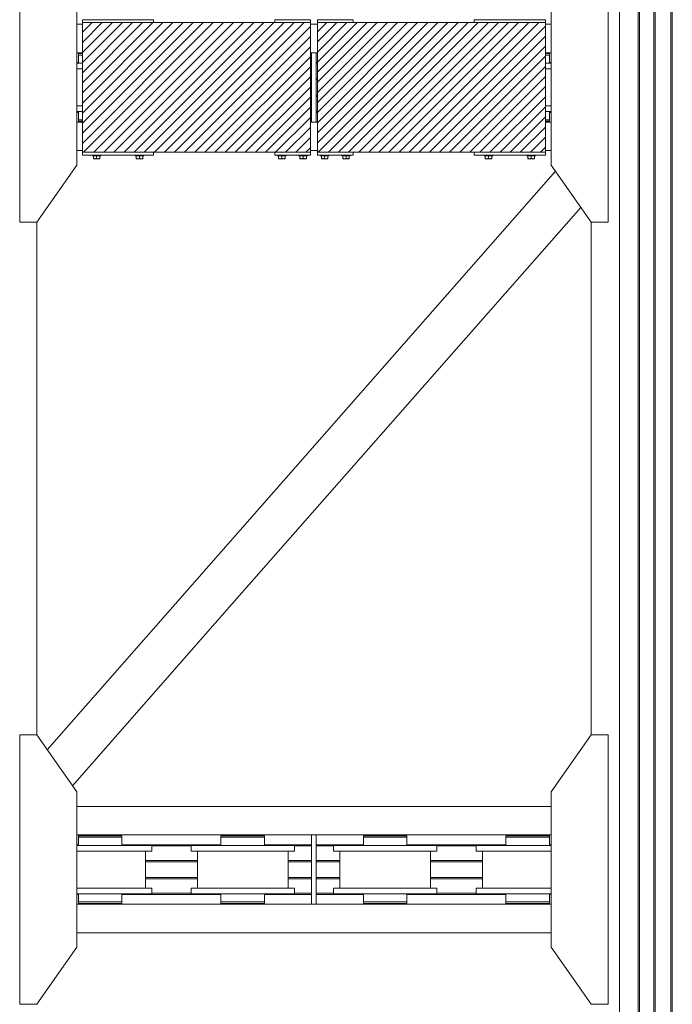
# Model space of a CAD drawing. Header units: millimetres. Extents: x 53056 to 116131, y -669674 to -625124.
# Tile 48 of 168: x 65340 to 67630, y -657940 to -654486. Entities that reach past the tile are written whole.
import ezdxf

# ---------------------------------------------------------------- set-up
doc = ezdxf.new("R2010")
doc.units = ezdxf.units.MM
doc.header["$MEASUREMENT"] = 0
doc.linetypes.add('DGN Style 1', pattern=[536.199087, 0.892178, -535.306909])
for name, color, linetype, lineweight in [('Main Cradle', 7, 'Continuous', 0), ('Main Cradle Blocks', 7, 'Continuous', 0), ('Main Cradle Rails', 7, 'Continuous', 0)]:
    doc.layers.add(name, color=color, linetype=linetype, lineweight=lineweight)

# ---------------------------------------------------------------- blocks, each defined once
blk = doc.blocks.new('*U55')
at = {"linetype": 'Continuous', "lineweight": 0}
h = blk.add_hatch(dxfattribs=at)
h.set_pattern_fill('HATCH', color=30, style=0, pattern_type=2)
h.set_pattern_definition([(45, (-18469.255, -7331.438), (-17.719, 17.719), [])])
h.paths.add_polyline_path([(-18233.8, -7096.2), (-18358.8, -7096.2), (-18783.8, -7096.2), (-19033.8, -7096.2), (-19033.8, -7102.2), (-19033.8, -7202.2), (-19033.8, -7205.2), (-19033.8, -7210.2), (-19033.8, -7238.7), (-19033.8, -7258.7), (-19033.8, -7388.7), (-19033.8, -7408.7), (-19033.8, -7437.2), (-19033.8, -7442.2), (-19033.8, -7445.2), (-19033.8, -7545.2), (-19033.8, -7551.2), (-18783.8, -7551.2), (-18358.8, -7551.2), (-18233.8, -7551.2), (-18233.8, -7545.2), (-18233.8, -7445.2), (-18233.8, -7411.2), (-18233.8, -7406.6), (-18233.8, -7356.2), (-18233.8, -7351.2), (-18233.8, -7296.2), (-18233.8, -7291.2), (-18233.8, -7240.8), (-18233.8, -7236.2), (-18233.8, -7202.2), (-18233.8, -7102.2)])
h = blk.add_hatch(dxfattribs=at)
h.set_pattern_fill('HATCH', color=30, style=0, pattern_type=2)
h.set_pattern_definition([(45, (-17907.598, -7309.594), (-17.719, 17.719), [])])
h.paths.add_polyline_path([(-18208.8, -7202.2), (-18208.8, -7236.2), (-18208.8, -7240.8), (-18208.8, -7291.2), (-18208.8, -7296.2), (-18208.8, -7351.2), (-18208.8, -7356.2), (-18208.8, -7406.6), (-18208.8, -7411.2), (-18208.8, -7445.2), (-18208.8, -7545.2), (-18208.8, -7551.2), (-18083.8, -7551.2), (-17658.8, -7551.2), (-17408.8, -7551.2), (-17408.8, -7545.2), (-17408.8, -7445.2), (-17408.8, -7442.2), (-17408.8, -7437.2), (-17408.8, -7408.7), (-17408.8, -7388.7), (-17408.8, -7258.7), (-17408.8, -7238.7), (-17408.8, -7210.2), (-17408.8, -7205.2), (-17408.8, -7202.2), (-17408.8, -7102.2), (-17408.8, -7096.2), (-17658.8, -7096.2), (-18083.8, -7096.2), (-18208.8, -7096.2), (-18208.8, -7102.2)])
at = {"color": 30, "linetype": 'Continuous', "lineweight": 0, "flags": 128}
for points in [[(-18233.8, -7096.2), (-18358.8, -7096.2), (-18783.8, -7096.2), (-19033.8, -7096.2), (-19033.8, -7102.2), (-19033.8, -7202.2), (-19033.8, -7205.2), (-19033.8, -7210.2), (-19033.8, -7238.7), (-19033.8, -7258.7), (-19033.8, -7388.7), (-19033.8, -7408.7), (-19033.8, -7437.2), (-19033.8, -7442.2), (-19033.8, -7445.2), (-19033.8, -7545.2), (-19033.8, -7551.2), (-18783.8, -7551.2), (-18358.8, -7551.2), (-18233.8, -7551.2), (-18233.8, -7545.2), (-18233.8, -7445.2), (-18233.8, -7411.2), (-18233.8, -7406.6), (-18233.8, -7356.2), (-18233.8, -7351.2), (-18233.8, -7296.2), (-18233.8, -7291.2), (-18233.8, -7240.8), (-18233.8, -7236.2), (-18233.8, -7202.2), (-18233.8, -7102.2), (-18233.8, -7096.2)], [(-18208.8, -7202.2), (-18208.8, -7236.2), (-18208.8, -7240.8), (-18208.8, -7291.2), (-18208.8, -7296.2), (-18208.8, -7351.2), (-18208.8, -7356.2), (-18208.8, -7406.6), (-18208.8, -7411.2), (-18208.8, -7445.2), (-18208.8, -7545.2), (-18208.8, -7551.2), (-18083.8, -7551.2), (-17658.8, -7551.2), (-17408.8, -7551.2), (-17408.8, -7545.2), (-17408.8, -7445.2), (-17408.8, -7442.2), (-17408.8, -7437.2), (-17408.8, -7408.7), (-17408.8, -7388.7), (-17408.8, -7258.7), (-17408.8, -7238.7), (-17408.8, -7210.2), (-17408.8, -7205.2), (-17408.8, -7202.2), (-17408.8, -7102.2), (-17408.8, -7096.2), (-17658.8, -7096.2), (-18083.8, -7096.2), (-18208.8, -7096.2), (-18208.8, -7102.2), (-18208.8, -7202.2)]]:
    blk.add_lwpolyline(points, close=True, dxfattribs=at)
at = {"layer": 'Main Cradle', "color": 7, "linetype": 'Continuous', "lineweight": 0}
for p, q in [((-17148.7, -9136.6), (-17148.7, -4626.6)), ((-17083.8, -9136.6), (-17083.8, -4626.6)), ((-17079.1, -9136.6), (-17079.1, -4626.6)), ((-17028.8, -9136.6), (-17028.8, -4626.6)), ((-17023.8, -9136.6), (-17023.8, -4626.6)), ((-16968.8, -9136.6), (-16968.8, -4626.6)), ((-16963.8, -9136.6), (-16963.8, -4626.6)), ((-19053.9, -7102.2), (-19033.8, -7102.2)), ((-18233.8, -7102.2), (-18208.8, -7102.2)), ((-17408.8, -7102.2), (-17388.7, -7102.2)), ((-19053.9, -7202.2), (-19033.8, -7202.2)), ((-18233.8, -7202.2), (-18229.3, -7202.2)), ((-18213.3, -7202.2), (-18208.8, -7202.2)), ((-17408.8, -7202.2), (-17388.7, -7202.2)), ((-17408.8, -7205.2), (-17400.9, -7205.2)), ((-17400.9, -7205.2), (-17395.1, -7205.2)), ((-17401.9, -7238.7), (-17408.8, -7238.7)), ((-17388.7, -7238.7), (-17401.9, -7238.7)), ((-17401.9, -7388.7), (-17408.8, -7388.7)), ((-17388.7, -7388.7), (-17401.9, -7388.7)), ((-19042.4, -7408.7), (-19041.7, -7408.7)), ((-17400.9, -7408.7), (-17395.1, -7408.7)), ((-19053.9, -7445.2), (-19033.8, -7445.2)), ((-18233.8, -7445.2), (-18229.3, -7445.2)), ((-18213.3, -7445.2), (-18208.8, -7445.2)), ((-17408.8, -7437.2), (-17400.9, -7437.2)), ((-17408.8, -7445.2), (-17388.7, -7445.2)), ((-17400.9, -7437.2), (-17395.1, -7437.2)), ((-19053.9, -7545.2), (-19033.8, -7545.2)), ((-18233.8, -7545.2), (-18208.8, -7545.2)), ((-17408.8, -7545.2), (-17388.7, -7545.2)), ((-17373.4, -7618), (-18708.7, -9136.6)), ((-17284.8, -7744.5), (-18509, -9136.6)), ((-19193.9, -9136.6), (-19193.9, -7796.2)), ((-17248.7, -9136.6), (-17248.7, -7796.2)), ((-19193.9, -9595.4), (-19193.9, -9136.6)), ((-18708.7, -9136.6), (-19157.7, -9647.1)), ((-18509, -9136.6), (-19069.1, -9773.6)), ((-17248.7, -9595.4), (-17248.7, -9136.6)), ((-17148.7, -10650), (-17148.7, -9136.6)), ((-17083.8, -10650), (-17083.8, -9136.6)), ((-17079.1, -10650), (-17079.1, -9136.6)), ((-17028.8, -10650), (-17028.8, -9136.6)), ((-17023.8, -10650), (-17023.8, -9136.6)), ((-16968.8, -10650), (-16968.8, -9136.6)), ((-16963.8, -10650), (-16963.8, -9136.6)), ((-19053.9, -9846.4), (-17388.7, -9846.4)), ((-19053.9, -9946.4), (-18229.3, -9946.4)), ((-19011.3, -9949.4), (-19011.3, -9946.4)), ((-18931.3, -9946.4), (-18931.3, -9949.4)), ((-18511.3, -9949.4), (-18511.3, -9946.4)), ((-18431.3, -9946.4), (-18431.3, -9949.4)), ((-18213.3, -9946.4), (-17388.7, -9946.4)), ((-18011.3, -9949.4), (-18011.3, -9946.4)), ((-17931.3, -9946.4), (-17931.3, -9949.4)), ((-17511.3, -9949.4), (-17511.3, -9946.4)), ((-17431.3, -9946.4), (-17431.3, -9949.4)), ((-18917.4, -9949.4), (-18900.9, -9949.4)), ((-18900.9, -9949.4), (-18895.1, -9949.4)), ((-18417.4, -9949.4), (-18400.9, -9949.4)), ((-18400.9, -9949.4), (-18395.1, -9949.4)), ((-17917.4, -9949.4), (-17900.9, -9949.4)), ((-17900.9, -9949.4), (-17895.1, -9949.4)), ((-17417.4, -9949.4), (-17400.9, -9949.4)), ((-17400.9, -9949.4), (-17395.1, -9949.4)), ((-18901.9, -9982.9), (-18971.3, -9982.9)), ((-18812.3, -10002.9), (-18812.3, -10132.9)), ((-18790.1, -10002.9), (-18803.8, -10002.9)), ((-18630.3, -10132.9), (-18630.3, -10002.9)), ((-18471.3, -9982.9), (-18540.6, -9982.9)), ((-18401.9, -9982.9), (-18471.3, -9982.9)), ((-18312.3, -10002.9), (-18312.3, -10132.9)), ((-18290.1, -10002.9), (-18303.8, -10002.9)), ((-18130.3, -10132.9), (-18130.3, -10002.9)), ((-17971.3, -9982.9), (-18040.6, -9982.9)), ((-17901.9, -9982.9), (-17971.3, -9982.9)), ((-17812.3, -10002.9), (-17812.3, -10132.9)), ((-17790.1, -10002.9), (-17803.8, -10002.9)), ((-17630.3, -10132.9), (-17630.3, -10002.9)), ((-17471.3, -9982.9), (-17540.6, -9982.9)), ((-17401.9, -9982.9), (-17471.3, -9982.9)), ((-17388.7, -9982.9), (-17401.9, -9982.9)), ((-19042.4, -10152.9), (-19041.7, -10152.9)), ((-18901.9, -10132.9), (-18971.3, -10132.9)), ((-18900.9, -10152.9), (-18895.1, -10152.9)), ((-18790.1, -10152.9), (-18803.8, -10152.9)), ((-18401.9, -10132.9), (-18471.3, -10132.9)), ((-18400.9, -10152.9), (-18395.1, -10152.9)), ((-18290.1, -10152.9), (-18303.8, -10152.9)), ((-17910.4, -10132.9), (-17971.3, -10132.9)), ((-17901.9, -10132.9), (-17910.4, -10132.9)), ((-17900.9, -10152.9), (-17895.1, -10152.9)), ((-17790.1, -10152.9), (-17803.8, -10152.9)), ((-17410.4, -10132.9), (-17471.3, -10132.9)), ((-17401.9, -10132.9), (-17410.4, -10132.9)), ((-17388.7, -10132.9), (-17401.9, -10132.9)), ((-17400.9, -10152.9), (-17395.1, -10152.9)), ((-19053.9, -10189.4), (-18229.3, -10189.4)), ((-19011.3, -10189.4), (-19011.3, -10186.4)), ((-19000.4, -10181.4), (-18971.3, -10181.4)), ((-18934.3, -10186.4), (-18931.3, -10186.4)), ((-18931.3, -10186.4), (-18931.3, -10189.4)), ((-18917.4, -10181.4), (-18900.9, -10181.4)), ((-18900.9, -10181.4), (-18895.1, -10181.4)), ((-18511.3, -10189.4), (-18511.3, -10186.4)), ((-18500.4, -10181.4), (-18471.3, -10181.4)), ((-18434.3, -10186.4), (-18431.3, -10186.4)), ((-18431.3, -10186.4), (-18431.3, -10189.4)), ((-18417.4, -10181.4), (-18400.9, -10181.4)), ((-18400.9, -10181.4), (-18395.1, -10181.4)), ((-18213.3, -10189.4), (-17388.7, -10189.4)), ((-18011.3, -10189.4), (-18011.3, -10186.4)), ((-18000.4, -10181.4), (-17971.3, -10181.4)), ((-17934.3, -10186.4), (-17931.3, -10186.4)), ((-17931.3, -10186.4), (-17931.3, -10189.4)), ((-17917.4, -10181.4), (-17900.9, -10181.4)), ((-17900.9, -10181.4), (-17895.1, -10181.4)), ((-17511.3, -10189.4), (-17511.3, -10186.4)), ((-17500.4, -10181.4), (-17471.3, -10181.4)), ((-17434.3, -10186.4), (-17431.3, -10186.4)), ((-17431.3, -10186.4), (-17431.3, -10189.4)), ((-17417.4, -10181.4), (-17400.9, -10181.4)), ((-17400.9, -10181.4), (-17395.1, -10181.4)), ((-19053.9, -10289.4), (-17388.7, -10289.4))]:
    blk.add_line(p, q, dxfattribs=at)
at = {"layer": 'Main Cradle', "color": 7, "linetype": 'Continuous', "lineweight": 0, "flags": 128}
for points in [[(-19193.9, -7796.2), (-19053.9, -7596.2), (-19053.9, -7051.2), (-19193.8, -6851.2), (-19253.8, -6851.2), (-19253.9, -7796.2), (-19193.9, -7796.2)], [(-17248.7, -7796.2), (-17388.7, -7596.2), (-17388.7, -7051.2), (-17248.7, -6851.2), (-17188.7, -6851.2), (-17188.7, -7796.2), (-17248.7, -7796.2)], [(-19047.5, -7205.2), (-19047.5, -7205.2), (-19047.5, -7210.2), (-19047.5, -7210.2)], [(-19047.5, -7205.2), (-19041.7, -7205.2), (-19033.8, -7205.2)], [(-19047.5, -7210.2), (-19047.5, -7210.2), (-19047.5, -7238.7)], [(-19047.5, -7210.2), (-19041.7, -7210.2), (-19033.8, -7210.2)], [(-19041.7, -7210.2), (-19041.7, -7210.2), (-19033.8, -7210.2)], [(-18229.3, -7202.2), (-18213.3, -7202.2), (-18213.3, -7445.2), (-18229.3, -7445.2), (-18229.3, -7202.2)], [(-17408.8, -7210.2), (-17400.9, -7210.2), (-17395.1, -7210.2), (-17395.1, -7205.2)], [(-17395.1, -7238.7), (-17395.1, -7210.2), (-17395.1, -7210.2)], [(-19033.8, -7238.7), (-19040.6, -7238.7), (-19053.9, -7238.7)], [(-19033.8, -7258.7), (-19040.6, -7258.7), (-19053.9, -7258.7)], [(-17388.7, -7258.7), (-17401.9, -7258.7), (-17408.8, -7258.7)], [(-19033.8, -7388.7), (-19040.6, -7388.7), (-19053.9, -7388.7)], [(-19033.8, -7408.7), (-19040.6, -7408.7), (-19053.9, -7408.7)], [(-19047.5, -7408.7), (-19047.5, -7437.2), (-19041.7, -7437.2), (-19033.8, -7437.2)], [(-19047.5, -7408.7), (-19047.5, -7408.7), (-19042.4, -7408.7)], [(-17388.7, -7408.7), (-17401.9, -7408.7), (-17408.8, -7408.7)], [(-17395.1, -7437.2), (-17395.1, -7437.2), (-17395.1, -7408.7)], [(-19047.5, -7437.2), (-19047.5, -7437.2), (-19047.5, -7442.2), (-19041.7, -7442.2), (-19033.8, -7442.2)], [(-19041.7, -7437.2), (-19041.7, -7437.2), (-19033.8, -7437.2)], [(-17408.8, -7442.2), (-17400.9, -7442.2), (-17395.1, -7442.2), (-17395.1, -7437.2)], [(-19193.9, -10540.4), (-19053.9, -10340.4), (-19053.9, -9795.4), (-19193.8, -9595.4), (-19253.8, -9595.4), (-19253.9, -10540.4), (-19193.9, -10540.4)], [(-17248.7, -10540.4), (-17388.7, -10340.4), (-17388.7, -9795.4), (-17248.7, -9595.4), (-17188.7, -9595.4), (-17188.7, -10540.4), (-17248.7, -10540.4)], [(-18229.3, -9946.4), (-18213.3, -9946.4), (-18213.3, -10189.4), (-18229.3, -10189.4), (-18229.3, -9946.4)], [(-19047.5, -9949.4), (-19047.5, -9949.4), (-19047.5, -9954.4), (-19047.5, -9954.4)], [(-19047.5, -9949.4), (-19041.7, -9949.4), (-19025.1, -9949.4), (-19000.4, -9949.4), (-18971.3, -9949.4), (-18942.1, -9949.4), (-18917.4, -9949.4)], [(-19047.5, -9954.4), (-19047.5, -9954.4), (-19047.5, -9982.9)], [(-19047.5, -9954.4), (-19041.7, -9954.4), (-19025.1, -9954.4), (-19000.4, -9954.4), (-18971.3, -9954.4), (-18971.3, -9954.4)], [(-19041.7, -9954.4), (-19041.7, -9954.4), (-19025.1, -9954.4)], [(-18971.3, -9954.4), (-18971.3, -9954.4), (-18942.1, -9954.4)], [(-18942.1, -9954.4), (-18942.1, -9954.4), (-18917.4, -9954.4), (-18900.9, -9954.4), (-18895.1, -9954.4), (-18895.1, -9949.4)], [(-18895.1, -9982.9), (-18895.1, -9954.4), (-18895.1, -9954.4)], [(-18547.5, -9949.4), (-18547.5, -9949.4), (-18547.5, -9954.4), (-18547.5, -9954.4)], [(-18547.5, -9949.4), (-18541.7, -9949.4), (-18525.1, -9949.4), (-18500.4, -9949.4), (-18471.3, -9949.4), (-18442.1, -9949.4), (-18417.4, -9949.4)], [(-18547.5, -9954.4), (-18547.5, -9954.4), (-18547.5, -9982.9)], [(-18547.5, -9954.4), (-18541.7, -9954.4), (-18525.1, -9954.4), (-18500.4, -9954.4), (-18471.3, -9954.4), (-18471.3, -9954.4)], [(-18541.7, -9954.4), (-18541.7, -9954.4), (-18525.1, -9954.4)], [(-18471.3, -9954.4), (-18471.3, -9954.4), (-18442.1, -9954.4)], [(-18442.1, -9954.4), (-18442.1, -9954.4), (-18417.4, -9954.4), (-18400.9, -9954.4), (-18395.1, -9954.4), (-18395.1, -9949.4)], [(-18395.1, -9982.9), (-18395.1, -9954.4), (-18395.1, -9954.4)], [(-18047.5, -9949.4), (-18047.5, -9949.4), (-18047.5, -9954.4), (-18047.5, -9954.4)], [(-18047.5, -9949.4), (-18041.7, -9949.4), (-18025.1, -9949.4), (-18000.4, -9949.4), (-17971.3, -9949.4), (-17942.1, -9949.4), (-17917.4, -9949.4)], [(-18047.5, -9954.4), (-18047.5, -9954.4), (-18047.5, -9982.9)], [(-18047.5, -9954.4), (-18041.7, -9954.4), (-18025.1, -9954.4), (-18025.1, -9954.4)], [(-18041.7, -9954.4), (-18041.7, -9954.4), (-18025.1, -9954.4)], [(-18025.1, -9954.4), (-18000.4, -9954.4), (-17971.3, -9954.4), (-17971.3, -9954.4)], [(-17971.3, -9954.4), (-17971.3, -9954.4), (-17942.1, -9954.4), (-17917.4, -9954.4), (-17900.9, -9954.4), (-17895.1, -9954.4), (-17895.1, -9949.4)], [(-17895.1, -9982.9), (-17895.1, -9954.4), (-17895.1, -9954.4)], [(-17547.5, -9949.4), (-17547.5, -9949.4), (-17547.5, -9954.4), (-17547.5, -9954.4)], [(-17547.5, -9949.4), (-17541.7, -9949.4), (-17525.1, -9949.4), (-17500.4, -9949.4), (-17471.3, -9949.4), (-17442.1, -9949.4), (-17417.4, -9949.4)], [(-17547.5, -9954.4), (-17547.5, -9954.4), (-17547.5, -9982.9)], [(-17547.5, -9954.4), (-17541.7, -9954.4), (-17525.1, -9954.4), (-17500.4, -9954.4), (-17471.3, -9954.4), (-17471.3, -9954.4)], [(-17541.7, -9954.4), (-17541.7, -9954.4), (-17525.1, -9954.4)], [(-17471.3, -9954.4), (-17471.3, -9954.4), (-17442.1, -9954.4)], [(-17442.1, -9954.4), (-17442.1, -9954.4), (-17417.4, -9954.4), (-17400.9, -9954.4), (-17395.1, -9954.4), (-17395.1, -9949.4)], [(-17395.1, -9982.9), (-17395.1, -9954.4), (-17395.1, -9954.4)], [(-18971.3, -9982.9), (-19040.6, -9982.9), (-19053.9, -9982.9)], [(-18910.4, -10002.9), (-18971.3, -10002.9), (-19040.6, -10002.9), (-19053.9, -10002.9)], [(-18803.8, -10002.9), (-18843.1, -10002.9), (-18901.9, -10002.9), (-18910.4, -10002.9)], [(-18790.1, -9982.9), (-18803.8, -9982.9), (-18843.1, -9982.9), (-18901.9, -9982.9)], [(-18790.1, -9982.9), (-18790.1, -9982.9), (-18790.1, -10002.9)], [(-18532.1, -10002.9), (-18540.6, -10002.9), (-18599.4, -10002.9), (-18638.7, -10002.9), (-18652.5, -10002.9), (-18652.5, -9982.9), (-18652.5, -9982.9)], [(-18540.6, -9982.9), (-18540.6, -9982.9), (-18599.4, -9982.9), (-18638.7, -9982.9), (-18652.5, -9982.9)], [(-18410.4, -10002.9), (-18471.3, -10002.9), (-18532.1, -10002.9)], [(-18303.8, -10002.9), (-18343.1, -10002.9), (-18401.9, -10002.9), (-18410.4, -10002.9)], [(-18290.1, -9982.9), (-18303.8, -9982.9), (-18343.1, -9982.9), (-18401.9, -9982.9)], [(-18290.1, -9982.9), (-18290.1, -9982.9), (-18290.1, -10002.9)], [(-17971.3, -10002.9), (-18040.6, -10002.9), (-18099.4, -10002.9), (-18138.7, -10002.9), (-18152.5, -10002.9), (-18152.5, -9982.9), (-18152.5, -9982.9)], [(-18040.6, -9982.9), (-18040.6, -9982.9), (-18099.4, -9982.9), (-18138.7, -9982.9), (-18152.5, -9982.9)], [(-17910.4, -10002.9), (-17971.3, -10002.9), (-17971.3, -10002.9)], [(-17803.8, -10002.9), (-17843.1, -10002.9), (-17901.9, -10002.9), (-17910.4, -10002.9)], [(-17790.1, -9982.9), (-17803.8, -9982.9), (-17843.1, -9982.9), (-17901.9, -9982.9)], [(-17790.1, -9982.9), (-17790.1, -9982.9), (-17790.1, -10002.9)], [(-17532.1, -10002.9), (-17540.6, -10002.9), (-17599.4, -10002.9), (-17638.7, -10002.9), (-17652.5, -10002.9), (-17652.5, -9982.9), (-17652.5, -9982.9)], [(-17540.6, -9982.9), (-17540.6, -9982.9), (-17599.4, -9982.9), (-17638.7, -9982.9), (-17652.5, -9982.9)], [(-17410.4, -10002.9), (-17471.3, -10002.9), (-17532.1, -10002.9)], [(-17388.7, -10002.9), (-17401.9, -10002.9), (-17410.4, -10002.9)], [(-18971.3, -10132.9), (-19040.6, -10132.9), (-19053.9, -10132.9)], [(-18803.8, -10152.9), (-18843.1, -10152.9), (-18901.9, -10152.9), (-18971.3, -10152.9), (-19040.6, -10152.9), (-19053.9, -10152.9)], [(-19047.5, -10152.9), (-19047.5, -10181.4), (-19041.7, -10181.4), (-19025.1, -10181.4), (-19000.4, -10181.4), (-19000.4, -10181.4)], [(-19047.5, -10152.9), (-19047.5, -10152.9), (-19042.4, -10152.9)], [(-18790.1, -10132.9), (-18803.8, -10132.9), (-18843.1, -10132.9), (-18901.9, -10132.9)], [(-18895.1, -10181.4), (-18895.1, -10181.4), (-18895.1, -10152.9)], [(-18790.1, -10132.9), (-18790.1, -10132.9), (-18790.1, -10152.9)], [(-18303.8, -10152.9), (-18343.1, -10152.9), (-18401.9, -10152.9), (-18471.3, -10152.9), (-18540.6, -10152.9), (-18599.4, -10152.9), (-18638.7, -10152.9), (-18652.5, -10152.9), (-18652.5, -10132.9), (-18652.5, -10132.9)], [(-18471.3, -10132.9), (-18540.6, -10132.9), (-18599.4, -10132.9), (-18638.7, -10132.9), (-18652.5, -10132.9)], [(-18547.5, -10152.9), (-18547.5, -10181.4), (-18541.7, -10181.4), (-18525.1, -10181.4), (-18500.4, -10181.4), (-18500.4, -10181.4)], [(-18541.7, -10152.9), (-18541.7, -10152.9), (-18542.4, -10152.9), (-18547.5, -10152.9), (-18547.5, -10152.9)], [(-18290.1, -10132.9), (-18303.8, -10132.9), (-18343.1, -10132.9), (-18401.9, -10132.9)], [(-18395.1, -10181.4), (-18395.1, -10181.4), (-18395.1, -10152.9)], [(-18290.1, -10132.9), (-18290.1, -10132.9), (-18290.1, -10152.9)], [(-17803.8, -10152.9), (-17843.1, -10152.9), (-17901.9, -10152.9), (-17971.3, -10152.9), (-18040.6, -10152.9), (-18099.4, -10152.9), (-18138.7, -10152.9), (-18152.5, -10152.9), (-18152.5, -10132.9), (-18152.5, -10132.9)], [(-17971.3, -10132.9), (-18040.6, -10132.9), (-18099.4, -10132.9), (-18138.7, -10132.9), (-18152.5, -10132.9)], [(-18047.5, -10152.9), (-18047.5, -10181.4), (-18041.7, -10181.4), (-18025.1, -10181.4), (-18000.4, -10181.4), (-18000.4, -10181.4)], [(-18041.7, -10152.9), (-18041.7, -10152.9), (-18042.4, -10152.9), (-18047.5, -10152.9), (-18047.5, -10152.9)], [(-17790.1, -10132.9), (-17803.8, -10132.9), (-17843.1, -10132.9), (-17901.9, -10132.9)], [(-17895.1, -10181.4), (-17895.1, -10181.4), (-17895.1, -10152.9)], [(-17790.1, -10132.9), (-17790.1, -10132.9), (-17790.1, -10152.9)], [(-17388.7, -10152.9), (-17401.9, -10152.9), (-17471.3, -10152.9), (-17540.6, -10152.9), (-17599.4, -10152.9), (-17638.7, -10152.9), (-17652.5, -10152.9), (-17652.5, -10132.9), (-17652.5, -10132.9)], [(-17471.3, -10132.9), (-17540.6, -10132.9), (-17599.4, -10132.9), (-17638.7, -10132.9), (-17652.5, -10132.9)], [(-17547.5, -10152.9), (-17547.5, -10181.4), (-17541.7, -10181.4), (-17525.1, -10181.4), (-17500.4, -10181.4), (-17500.4, -10181.4)], [(-17541.7, -10152.9), (-17541.7, -10152.9), (-17542.4, -10152.9), (-17547.5, -10152.9), (-17547.5, -10152.9)], [(-17395.1, -10181.4), (-17395.1, -10181.4), (-17395.1, -10152.9)], [(-19047.5, -10181.4), (-19047.5, -10181.4), (-19047.5, -10186.4), (-19041.7, -10186.4), (-19025.1, -10186.4), (-19000.4, -10186.4), (-18971.3, -10186.4), (-18942.1, -10186.4), (-18917.4, -10186.4), (-18900.9, -10186.4), (-18895.1, -10186.4), (-18895.1, -10181.4)], [(-19041.7, -10181.4), (-19041.7, -10181.4), (-19025.1, -10181.4)], [(-19008.2, -10186.4), (-19008.2, -10186.4), (-19008.7, -10186.4), (-19011.3, -10186.4), (-19011.3, -10186.4), (-19011.3, -10186.4)], [(-19000.4, -10181.4), (-19000.4, -10181.4), (-18971.3, -10181.4)], [(-18971.3, -10181.4), (-18971.3, -10181.4), (-18942.1, -10181.4), (-18917.4, -10181.4)], [(-18942.1, -10186.4), (-18942.7, -10186.4), (-18942.9, -10186.4), (-18943, -10186.4)], [(-18934.3, -10186.4), (-18935.9, -10186.4), (-18942.1, -10186.4)], [(-18547.5, -10181.4), (-18547.5, -10181.4), (-18547.5, -10186.4), (-18541.7, -10186.4), (-18525.1, -10186.4), (-18500.4, -10186.4), (-18471.3, -10186.4), (-18442.1, -10186.4), (-18417.4, -10186.4), (-18400.9, -10186.4), (-18395.1, -10186.4), (-18395.1, -10181.4)], [(-18541.7, -10181.4), (-18541.7, -10181.4), (-18525.1, -10181.4)], [(-18508.2, -10186.4), (-18508.2, -10186.4), (-18508.7, -10186.4), (-18511.3, -10186.4), (-18511.3, -10186.4)], [(-18500.4, -10181.4), (-18500.4, -10181.4), (-18471.3, -10181.4)], [(-18471.3, -10181.4), (-18471.3, -10181.4), (-18442.1, -10181.4), (-18417.4, -10181.4)], [(-18442.1, -10186.4), (-18442.7, -10186.4), (-18442.9, -10186.4), (-18443, -10186.4)], [(-18434.3, -10186.4), (-18435.9, -10186.4), (-18442.1, -10186.4)], [(-18047.5, -10181.4), (-18047.5, -10181.4), (-18047.5, -10186.4), (-18041.7, -10186.4), (-18025.1, -10186.4), (-18000.4, -10186.4), (-17971.3, -10186.4), (-17942.1, -10186.4), (-17917.4, -10186.4), (-17900.9, -10186.4), (-17895.1, -10186.4), (-17895.1, -10181.4)], [(-18041.7, -10181.4), (-18041.7, -10181.4), (-18025.1, -10181.4)], [(-18008.2, -10186.4), (-18008.2, -10186.4), (-18008.7, -10186.4), (-18011.3, -10186.4), (-18011.3, -10186.4), (-18011.3, -10186.4)], [(-18000.4, -10181.4), (-18000.4, -10181.4), (-17971.3, -10181.4)], [(-17971.3, -10181.4), (-17971.3, -10181.4), (-17942.1, -10181.4), (-17917.4, -10181.4)], [(-17942.1, -10186.4), (-17942.7, -10186.4), (-17942.9, -10186.4), (-17943, -10186.4)], [(-17934.3, -10186.4), (-17935.9, -10186.4), (-17942.1, -10186.4)], [(-17547.5, -10181.4), (-17547.5, -10181.4), (-17547.5, -10186.4), (-17541.7, -10186.4), (-17525.1, -10186.4), (-17500.4, -10186.4), (-17471.3, -10186.4), (-17442.1, -10186.4), (-17417.4, -10186.4), (-17400.9, -10186.4), (-17395.1, -10186.4), (-17395.1, -10181.4)], [(-17541.7, -10181.4), (-17541.7, -10181.4), (-17525.1, -10181.4)], [(-17508.2, -10186.4), (-17508.2, -10186.4), (-17508.7, -10186.4), (-17511.3, -10186.4), (-17511.3, -10186.4), (-17511.3, -10186.4)], [(-17500.4, -10181.4), (-17500.4, -10181.4), (-17471.3, -10181.4)], [(-17471.3, -10181.4), (-17471.3, -10181.4), (-17442.1, -10181.4), (-17417.4, -10181.4)], [(-17442.1, -10186.4), (-17442.7, -10186.4), (-17442.9, -10186.4), (-17443, -10186.4)], [(-17434.3, -10186.4), (-17435.9, -10186.4), (-17442.1, -10186.4)]]:
    blk.add_lwpolyline(points, dxfattribs=at)
at = {"layer": 'Main Cradle Blocks', "color": 7, "linetype": 'Continuous', "lineweight": 0}
for p, q in [((-19033.8, -7096.2), (-19033.8, -7086.2)), ((-19033.8, -7086.2), (-18783.8, -7086.2)), ((-18233.8, -7096.2), (-19033.8, -7096.2)), ((-19033.8, -7551.2), (-19033.8, -7096.2)), ((-18783.8, -7096.2), (-18783.8, -7086.2)), ((-18233.8, -7086.2), (-18358.8, -7086.2)), ((-18358.8, -7086.2), (-18358.8, -7096.2)), ((-18233.8, -7096.2), (-18233.8, -7086.2)), ((-18233.8, -7551.2), (-18233.8, -7096.2)), ((-18208.8, -7096.2), (-18208.8, -7086.2)), ((-18208.8, -7086.2), (-18083.8, -7086.2)), ((-18208.8, -7096.2), (-17408.8, -7096.2)), ((-18208.8, -7551.2), (-18208.8, -7096.2)), ((-18083.8, -7086.2), (-18083.8, -7096.2)), ((-17658.8, -7096.2), (-17658.8, -7086.2)), ((-17658.8, -7086.2), (-17408.8, -7086.2)), ((-17408.8, -7096.2), (-17408.8, -7086.2)), ((-17408.8, -7551.2), (-17408.8, -7096.2)), ((-19033.8, -7551.2), (-19033.8, -7561.2)), ((-19033.8, -7551.2), (-18233.8, -7551.2)), ((-18783.8, -7561.2), (-19033.8, -7561.2)), ((-18995.3, -7564.2), (-18995.3, -7572.4)), ((-18989.5, -7564.2), (-18983.8, -7564.2)), ((-18983.8, -7572.4), (-18983.8, -7564.2)), ((-18972.2, -7572.4), (-18972.2, -7564.2)), ((-18845.3, -7572.4), (-18845.3, -7564.2)), ((-18828, -7564.2), (-18833.8, -7564.2)), ((-18833.8, -7572.4), (-18833.8, -7564.2)), ((-18822.2, -7564.2), (-18822.2, -7572.4)), ((-18783.8, -7551.2), (-18783.8, -7561.2)), ((-18358.8, -7561.2), (-18358.8, -7551.2)), ((-18233.8, -7561.2), (-18358.8, -7561.2)), ((-18345.3, -7564.2), (-18345.3, -7572.4)), ((-18339.5, -7564.2), (-18333.8, -7564.2)), ((-18333.8, -7572.4), (-18333.8, -7564.2)), ((-18322.2, -7572.4), (-18322.2, -7564.2)), ((-18270.3, -7572.4), (-18270.3, -7564.2)), ((-18253, -7564.2), (-18258.8, -7564.2)), ((-18258.8, -7572.4), (-18258.8, -7564.2)), ((-18247.2, -7564.2), (-18247.2, -7572.4)), ((-18233.8, -7551.2), (-18233.8, -7561.2)), ((-18208.8, -7551.2), (-18208.8, -7561.2)), ((-17408.8, -7551.2), (-18208.8, -7551.2)), ((-18208.8, -7561.2), (-18083.8, -7561.2)), ((-18195.3, -7564.2), (-18195.3, -7572.4)), ((-18189.5, -7564.2), (-18183.8, -7564.2)), ((-18183.8, -7572.4), (-18183.8, -7564.2)), ((-18172.2, -7572.4), (-18172.2, -7564.2)), ((-18120.3, -7572.4), (-18120.3, -7564.2)), ((-18103, -7564.2), (-18108.8, -7564.2)), ((-18108.8, -7572.4), (-18108.8, -7564.2)), ((-18097.2, -7564.2), (-18097.2, -7572.4)), ((-18083.8, -7561.2), (-18083.8, -7551.2)), ((-17658.8, -7551.2), (-17658.8, -7561.2)), ((-17408.8, -7561.2), (-17658.8, -7561.2)), ((-17620.3, -7564.2), (-17620.3, -7572.4)), ((-17614.5, -7564.2), (-17608.8, -7564.2)), ((-17608.8, -7572.4), (-17608.8, -7564.2)), ((-17597.2, -7572.4), (-17597.2, -7564.2)), ((-17470.3, -7572.4), (-17470.3, -7564.2)), ((-17453, -7564.2), (-17458.8, -7564.2)), ((-17458.8, -7572.4), (-17458.8, -7564.2)), ((-17447.2, -7564.2), (-17447.2, -7572.4)), ((-17408.8, -7551.2), (-17408.8, -7561.2)), ((-18995.3, -7572.4), (-18993.2, -7573.4)), ((-18995.3, -7573.9), (-18995.3, -7574.2)), ((-18995.3, -7574.2), (-18994.6, -7574.2)), ((-18994.6, -7574.2), (-18994.8, -7574.2)), ((-18989.5, -7574.2), (-18985.8, -7574.2)), ((-18986.8, -7574.2), (-18989.5, -7574.2)), ((-18985.9, -7573.4), (-18983.8, -7572.4)), ((-18983.8, -7572.4), (-18981.6, -7573.4)), ((-18980.7, -7574.2), (-18978, -7574.2)), ((-18978, -7574.2), (-18974.9, -7574.2)), ((-18974.9, -7574.2), (-18975, -7574.2)), ((-18974.3, -7573.4), (-18972.2, -7572.4)), ((-18973.1, -7574.2), (-18972.9, -7574.2)), ((-18972.8, -7574.2), (-18972.9, -7574.2)), ((-18972.2, -7573.4), (-18972.2, -7572.4)), ((-18845.3, -7573.4), (-18845.3, -7572.4)), ((-18843.2, -7573.4), (-18845.3, -7572.4)), ((-18844.8, -7574.2), (-18844.6, -7574.2)), ((-18844.6, -7574.2), (-18844.4, -7574.2)), ((-18839.5, -7574.2), (-18842.6, -7574.2)), ((-18842.5, -7574.2), (-18842.6, -7574.2)), ((-18839.5, -7574.2), (-18836.8, -7574.2)), ((-18833.8, -7572.4), (-18835.9, -7573.4)), ((-18831.6, -7573.4), (-18833.8, -7572.4)), ((-18828, -7574.2), (-18831.7, -7574.2)), ((-18828, -7574.2), (-18830.7, -7574.2)), ((-18822.2, -7572.4), (-18824.3, -7573.4)), ((-18822.2, -7574.2), (-18822.9, -7574.2)), ((-18822.8, -7574.2), (-18822.9, -7574.2)), ((-18822.2, -7573.9), (-18822.2, -7574.2)), ((-18345.3, -7572.4), (-18343.2, -7573.4)), ((-18345.3, -7573.9), (-18345.3, -7574.2)), ((-18345.3, -7574.2), (-18344.6, -7574.2)), ((-18344.6, -7574.2), (-18344.8, -7574.2)), ((-18339.5, -7574.2), (-18335.8, -7574.2)), ((-18336.8, -7574.2), (-18339.5, -7574.2)), ((-18335.9, -7573.4), (-18333.8, -7572.4)), ((-18333.8, -7572.4), (-18331.6, -7573.4)), ((-18330.7, -7574.2), (-18328, -7574.2)), ((-18328, -7574.2), (-18324.9, -7574.2)), ((-18324.9, -7574.2), (-18325, -7574.2)), ((-18324.3, -7573.4), (-18322.2, -7572.4)), ((-18323.1, -7574.2), (-18322.9, -7574.2)), ((-18322.8, -7574.2), (-18322.9, -7574.2)), ((-18322.2, -7573.4), (-18322.2, -7572.4)), ((-18270.3, -7573.4), (-18270.3, -7572.4)), ((-18268.2, -7573.4), (-18270.3, -7572.4)), ((-18269.8, -7574.2), (-18269.6, -7574.2)), ((-18269.6, -7574.2), (-18269.4, -7574.2)), ((-18264.5, -7574.2), (-18267.6, -7574.2)), ((-18267.5, -7574.2), (-18267.6, -7574.2)), ((-18264.5, -7574.2), (-18261.8, -7574.2)), ((-18258.8, -7572.4), (-18260.9, -7573.4)), ((-18256.6, -7573.4), (-18258.8, -7572.4)), ((-18253, -7574.2), (-18256.7, -7574.2)), ((-18253, -7574.2), (-18255.7, -7574.2)), ((-18247.2, -7572.4), (-18249.3, -7573.4)), ((-18247.2, -7574.2), (-18247.9, -7574.2)), ((-18247.8, -7574.2), (-18247.9, -7574.2)), ((-18247.2, -7573.9), (-18247.2, -7574.2)), ((-18195.3, -7572.4), (-18193.2, -7573.4)), ((-18195.3, -7573.9), (-18195.3, -7574.2)), ((-18195.3, -7574.2), (-18194.6, -7574.2)), ((-18194.6, -7574.2), (-18194.8, -7574.2)), ((-18189.5, -7574.2), (-18185.8, -7574.2)), ((-18186.8, -7574.2), (-18189.5, -7574.2)), ((-18185.9, -7573.4), (-18183.8, -7572.4)), ((-18183.8, -7572.4), (-18181.6, -7573.4)), ((-18180.7, -7574.2), (-18178, -7574.2)), ((-18178, -7574.2), (-18174.9, -7574.2)), ((-18174.9, -7574.2), (-18175, -7574.2)), ((-18174.3, -7573.4), (-18172.2, -7572.4)), ((-18173.1, -7574.2), (-18172.9, -7574.2)), ((-18172.8, -7574.2), (-18172.9, -7574.2)), ((-18172.2, -7573.4), (-18172.2, -7572.4)), ((-18120.3, -7573.4), (-18120.3, -7572.4)), ((-18118.2, -7573.4), (-18120.3, -7572.4)), ((-18119.8, -7574.2), (-18119.6, -7574.2)), ((-18119.6, -7574.2), (-18119.4, -7574.2)), ((-18114.5, -7574.2), (-18117.6, -7574.2)), ((-18117.5, -7574.2), (-18117.6, -7574.2)), ((-18114.5, -7574.2), (-18111.8, -7574.2)), ((-18108.8, -7572.4), (-18110.9, -7573.4)), ((-18106.6, -7573.4), (-18108.8, -7572.4)), ((-18103, -7574.2), (-18106.7, -7574.2)), ((-18103, -7574.2), (-18105.7, -7574.2)), ((-18097.2, -7572.4), (-18099.3, -7573.4)), ((-18097.2, -7574.2), (-18097.9, -7574.2)), ((-18097.8, -7574.2), (-18097.9, -7574.2)), ((-18097.2, -7573.9), (-18097.2, -7574.2)), ((-17620.3, -7572.4), (-17618.2, -7573.4)), ((-17620.3, -7573.9), (-17620.3, -7574.2)), ((-17620.3, -7574.2), (-17619.6, -7574.2)), ((-17619.6, -7574.2), (-17619.8, -7574.2)), ((-17614.5, -7574.2), (-17610.8, -7574.2)), ((-17611.8, -7574.2), (-17614.5, -7574.2)), ((-17610.9, -7573.4), (-17608.8, -7572.4)), ((-17608.8, -7572.4), (-17606.6, -7573.4)), ((-17605.7, -7574.2), (-17603, -7574.2)), ((-17603, -7574.2), (-17599.9, -7574.2)), ((-17599.9, -7574.2), (-17600, -7574.2)), ((-17599.3, -7573.4), (-17597.2, -7572.4)), ((-17598.1, -7574.2), (-17597.9, -7574.2)), ((-17597.8, -7574.2), (-17597.9, -7574.2)), ((-17597.2, -7573.4), (-17597.2, -7572.4)), ((-17470.3, -7573.4), (-17470.3, -7572.4)), ((-17468.2, -7573.4), (-17470.3, -7572.4)), ((-17469.8, -7574.2), (-17469.6, -7574.2)), ((-17469.6, -7574.2), (-17469.4, -7574.2)), ((-17464.5, -7574.2), (-17467.6, -7574.2)), ((-17467.5, -7574.2), (-17467.6, -7574.2)), ((-17464.5, -7574.2), (-17461.8, -7574.2)), ((-17458.8, -7572.4), (-17460.9, -7573.4)), ((-17456.6, -7573.4), (-17458.8, -7572.4)), ((-17453, -7574.2), (-17456.7, -7574.2)), ((-17453, -7574.2), (-17455.7, -7574.2)), ((-17447.2, -7572.4), (-17449.3, -7573.4)), ((-17447.2, -7574.2), (-17447.9, -7574.2)), ((-17447.8, -7574.2), (-17447.9, -7574.2)), ((-17447.2, -7573.9), (-17447.2, -7574.2))]:
    blk.add_line(p, q, dxfattribs=at)
at = {"layer": 'Main Cradle Blocks', "color": 7, "linetype": 'Continuous', "lineweight": 0, "flags": 128}
for points in [[(-18989.5, -7564.2), (-18994.4, -7564.2), (-18997.6, -7564.2), (-18998.8, -7564.2), (-18998.8, -7561.2)], [(-18968.8, -7561.2), (-18968.8, -7564.2), (-18969.9, -7564.2), (-18973.1, -7564.2), (-18978, -7564.2), (-18983.8, -7564.2)], [(-18833.8, -7564.2), (-18839.5, -7564.2), (-18844.4, -7564.2), (-18847.6, -7564.2), (-18848.8, -7564.2), (-18848.8, -7561.2)], [(-18818.8, -7561.2), (-18818.8, -7564.2), (-18819.9, -7564.2), (-18823.1, -7564.2), (-18828, -7564.2)], [(-18339.5, -7564.2), (-18344.4, -7564.2), (-18347.6, -7564.2), (-18348.8, -7564.2), (-18348.8, -7561.2)], [(-18318.8, -7561.2), (-18318.8, -7564.2), (-18319.9, -7564.2), (-18323.1, -7564.2), (-18328, -7564.2), (-18333.8, -7564.2)], [(-18258.8, -7564.2), (-18264.5, -7564.2), (-18269.4, -7564.2), (-18272.6, -7564.2), (-18273.8, -7564.2), (-18273.8, -7561.2)], [(-18243.8, -7561.2), (-18243.8, -7564.2), (-18244.9, -7564.2), (-18248.1, -7564.2), (-18253, -7564.2)], [(-18189.5, -7564.2), (-18194.4, -7564.2), (-18197.6, -7564.2), (-18198.8, -7564.2), (-18198.8, -7561.2)], [(-18168.8, -7561.2), (-18168.8, -7564.2), (-18169.9, -7564.2), (-18173.1, -7564.2), (-18178, -7564.2), (-18183.8, -7564.2)], [(-18108.8, -7564.2), (-18114.5, -7564.2), (-18119.4, -7564.2), (-18122.6, -7564.2), (-18123.8, -7564.2), (-18123.8, -7561.2)], [(-18093.8, -7561.2), (-18093.8, -7564.2), (-18094.9, -7564.2), (-18098.1, -7564.2), (-18103, -7564.2)], [(-17614.5, -7564.2), (-17619.4, -7564.2), (-17622.6, -7564.2), (-17623.8, -7564.2), (-17623.8, -7561.2)], [(-17593.8, -7561.2), (-17593.8, -7564.2), (-17594.9, -7564.2), (-17598.1, -7564.2), (-17603, -7564.2), (-17608.8, -7564.2)], [(-17458.8, -7564.2), (-17464.5, -7564.2), (-17469.4, -7564.2), (-17472.6, -7564.2), (-17473.8, -7564.2), (-17473.8, -7561.2)], [(-17443.8, -7561.2), (-17443.8, -7564.2), (-17444.9, -7564.2), (-17448.1, -7564.2), (-17453, -7564.2)], [(-18995.3, -7572.4), (-18995.3, -7573.4), (-18995.3, -7573.4), (-18995.3, -7573.9)], [(-18994.6, -7574.2), (-18992.6, -7574.2), (-18989.5, -7574.2), (-18989.5, -7574.2)], [(-18993.2, -7573.4), (-18993, -7573.5), (-18991, -7574), (-18990.3, -7574.1), (-18989.5, -7574.2), (-18987.6, -7573.9), (-18986.5, -7573.7), (-18985.9, -7573.4)], [(-18985.8, -7574.2), (-18981.7, -7574.2), (-18978, -7574.2)], [(-18981.6, -7573.4), (-18981.5, -7573.5), (-18979.4, -7574), (-18978.7, -7574.1), (-18978, -7574.2), (-18976, -7573.9), (-18975, -7573.7), (-18974.3, -7573.4)], [(-18974.9, -7574.2), (-18972.9, -7574.2), (-18972.2, -7574.2), (-18972.2, -7574), (-18972.2, -7573.4), (-18972.2, -7573.4)], [(-18845.3, -7573.4), (-18845.3, -7573.4), (-18845.3, -7574), (-18845.3, -7574.2), (-18844.6, -7574.2), (-18842.6, -7574.2)], [(-18843.2, -7573.4), (-18842.5, -7573.7), (-18841.5, -7573.9), (-18839.5, -7574.2), (-18838.8, -7574.1), (-18838.1, -7574), (-18836.1, -7573.5), (-18835.9, -7573.4)], [(-18839.5, -7574.2), (-18835.8, -7574.2), (-18831.7, -7574.2)], [(-18831.6, -7573.4), (-18831, -7573.7), (-18829.9, -7573.9), (-18828, -7574.2), (-18827.2, -7574.1), (-18826.5, -7574), (-18824.5, -7573.5), (-18824.3, -7573.4)], [(-18828, -7574.2), (-18828, -7574.2), (-18824.9, -7574.2), (-18822.9, -7574.2)], [(-18822.2, -7573.9), (-18822.2, -7573.4), (-18822.2, -7573.4), (-18822.2, -7572.4)], [(-18345.3, -7572.4), (-18345.3, -7573.4), (-18345.3, -7573.4), (-18345.3, -7573.9)], [(-18344.6, -7574.2), (-18342.6, -7574.2), (-18339.5, -7574.2), (-18339.5, -7574.2)], [(-18343.2, -7573.4), (-18343, -7573.5), (-18341, -7574), (-18340.3, -7574.1), (-18339.5, -7574.2), (-18337.6, -7573.9), (-18336.5, -7573.7), (-18335.9, -7573.4)], [(-18335.8, -7574.2), (-18331.7, -7574.2), (-18328, -7574.2)], [(-18331.6, -7573.4), (-18331.5, -7573.5), (-18329.4, -7574), (-18328.7, -7574.1), (-18328, -7574.2), (-18326, -7573.9), (-18325, -7573.7), (-18324.3, -7573.4)], [(-18324.9, -7574.2), (-18322.9, -7574.2), (-18322.2, -7574.2), (-18322.2, -7574), (-18322.2, -7573.4), (-18322.2, -7573.4)], [(-18270.3, -7573.4), (-18270.3, -7573.4), (-18270.3, -7574), (-18270.3, -7574.2), (-18269.6, -7574.2), (-18267.6, -7574.2)], [(-18268.2, -7573.4), (-18267.5, -7573.7), (-18266.5, -7573.9), (-18264.5, -7574.2), (-18263.8, -7574.1), (-18263.1, -7574), (-18261.1, -7573.5), (-18260.9, -7573.4)], [(-18264.5, -7574.2), (-18260.8, -7574.2), (-18256.7, -7574.2)], [(-18256.6, -7573.4), (-18256, -7573.7), (-18254.9, -7573.9), (-18253, -7574.2), (-18252.2, -7574.1), (-18251.5, -7574), (-18249.5, -7573.5), (-18249.3, -7573.4)], [(-18253, -7574.2), (-18253, -7574.2), (-18249.9, -7574.2), (-18247.9, -7574.2)], [(-18247.2, -7573.9), (-18247.2, -7573.4), (-18247.2, -7573.4), (-18247.2, -7572.4)], [(-18195.3, -7572.4), (-18195.3, -7573.4), (-18195.3, -7573.4), (-18195.3, -7573.9)], [(-18194.6, -7574.2), (-18192.6, -7574.2), (-18189.5, -7574.2), (-18189.5, -7574.2)], [(-18193.2, -7573.4), (-18193, -7573.5), (-18191, -7574), (-18190.3, -7574.1), (-18189.5, -7574.2), (-18187.6, -7573.9), (-18186.5, -7573.7), (-18185.9, -7573.4)], [(-18185.8, -7574.2), (-18181.7, -7574.2), (-18178, -7574.2)], [(-18181.6, -7573.4), (-18181.5, -7573.5), (-18179.4, -7574), (-18178.7, -7574.1), (-18178, -7574.2), (-18176, -7573.9), (-18175, -7573.7), (-18174.3, -7573.4)], [(-18174.9, -7574.2), (-18172.9, -7574.2), (-18172.2, -7574.2), (-18172.2, -7574), (-18172.2, -7573.4), (-18172.2, -7573.4)], [(-18120.3, -7573.4), (-18120.3, -7573.4), (-18120.3, -7574), (-18120.3, -7574.2), (-18119.6, -7574.2), (-18117.6, -7574.2)], [(-18118.2, -7573.4), (-18117.5, -7573.7), (-18116.5, -7573.9), (-18114.5, -7574.2), (-18113.8, -7574.1), (-18113.1, -7574), (-18111.1, -7573.5), (-18110.9, -7573.4)], [(-18114.5, -7574.2), (-18110.8, -7574.2), (-18106.7, -7574.2)], [(-18106.6, -7573.4), (-18106, -7573.7), (-18104.9, -7573.9), (-18103, -7574.2), (-18102.2, -7574.1), (-18101.5, -7574), (-18099.5, -7573.5), (-18099.3, -7573.4)], [(-18103, -7574.2), (-18103, -7574.2), (-18099.9, -7574.2), (-18097.9, -7574.2)], [(-18097.2, -7573.9), (-18097.2, -7573.4), (-18097.2, -7573.4), (-18097.2, -7572.4)], [(-17620.3, -7572.4), (-17620.3, -7573.4), (-17620.3, -7573.4), (-17620.3, -7573.9)], [(-17619.6, -7574.2), (-17617.6, -7574.2), (-17614.5, -7574.2), (-17614.5, -7574.2)], [(-17618.2, -7573.4), (-17618, -7573.5), (-17616, -7574), (-17615.3, -7574.1), (-17614.5, -7574.2), (-17612.6, -7573.9), (-17611.5, -7573.7), (-17610.9, -7573.4)], [(-17610.8, -7574.2), (-17606.7, -7574.2), (-17603, -7574.2)], [(-17606.6, -7573.4), (-17606.5, -7573.5), (-17604.4, -7574), (-17603.7, -7574.1), (-17603, -7574.2), (-17601, -7573.9), (-17600, -7573.7), (-17599.3, -7573.4)], [(-17599.9, -7574.2), (-17597.9, -7574.2), (-17597.2, -7574.2), (-17597.2, -7574), (-17597.2, -7573.4), (-17597.2, -7573.4)], [(-17470.3, -7573.4), (-17470.3, -7573.4), (-17470.3, -7574), (-17470.3, -7574.2), (-17469.6, -7574.2), (-17467.6, -7574.2)], [(-17468.2, -7573.4), (-17467.5, -7573.7), (-17466.5, -7573.9), (-17464.5, -7574.2), (-17463.8, -7574.1), (-17463.1, -7574), (-17461.1, -7573.5), (-17460.9, -7573.4)], [(-17464.5, -7574.2), (-17460.8, -7574.2), (-17456.7, -7574.2)], [(-17456.6, -7573.4), (-17456, -7573.7), (-17454.9, -7573.9), (-17453, -7574.2), (-17452.2, -7574.1), (-17451.5, -7574), (-17449.5, -7573.5), (-17449.3, -7573.4)], [(-17453, -7574.2), (-17453, -7574.2), (-17449.9, -7574.2), (-17447.9, -7574.2)], [(-17447.2, -7573.9), (-17447.2, -7573.4), (-17447.2, -7573.4), (-17447.2, -7572.4)]]:
    blk.add_lwpolyline(points, dxfattribs=at)
at = {"layer": 'Main Cradle Rails', "color": 7, "linetype": 'Continuous', "lineweight": 0}
for p, q in [((-19053.9, -7236.2), (-19047.5, -7236.2)), ((-18233.8, -7236.2), (-18229.3, -7236.2)), ((-18233.8, -7240.8), (-18229.3, -7240.8)), ((-18213.3, -7236.2), (-18208.8, -7236.2)), ((-18213.3, -7240.8), (-18208.8, -7240.8)), ((-17395.1, -7236.2), (-17388.7, -7236.2)), ((-18233.8, -7291.2), (-18229.3, -7291.2)), ((-18233.8, -7296.2), (-18229.3, -7296.2)), ((-18213.3, -7291.2), (-18208.8, -7291.2)), ((-18213.3, -7296.2), (-18208.8, -7296.2)), ((-18233.8, -7351.2), (-18229.3, -7351.2)), ((-18233.8, -7356.2), (-18229.3, -7356.2)), ((-18213.3, -7351.2), (-18208.8, -7351.2)), ((-18213.3, -7356.2), (-18208.8, -7356.2)), ((-19053.9, -7411.2), (-19047.5, -7411.2)), ((-18233.8, -7406.6), (-18229.3, -7406.6)), ((-18233.8, -7411.2), (-18229.3, -7411.2)), ((-18213.3, -7406.6), (-18208.8, -7406.6)), ((-18213.3, -7411.2), (-18208.8, -7411.2)), ((-17395.1, -7411.2), (-17388.7, -7411.2)), ((-19053.9, -9980.4), (-19047.5, -9980.4)), ((-18895.1, -9980.4), (-18547.5, -9980.4)), ((-18395.1, -9980.4), (-18229.3, -9980.4)), ((-18213.3, -9980.4), (-18047.5, -9980.4)), ((-17895.1, -9980.4), (-17547.5, -9980.4)), ((-17395.1, -9980.4), (-17388.7, -9980.4)), ((-18790.1, -9985), (-18652.5, -9985)), ((-18290.1, -9985), (-18229.3, -9985)), ((-18213.3, -9985), (-18152.5, -9985)), ((-17790.1, -9985), (-17652.5, -9985)), ((-18812.3, -10035.4), (-18630.3, -10035.4)), ((-18812.3, -10040.4), (-18630.3, -10040.4)), ((-18312.3, -10035.4), (-18229.3, -10035.4)), ((-18312.3, -10040.4), (-18229.3, -10040.4)), ((-18213.3, -10035.4), (-18130.3, -10035.4)), ((-18213.3, -10040.4), (-18130.3, -10040.4)), ((-17812.3, -10035.4), (-17630.3, -10035.4)), ((-17812.3, -10040.4), (-17630.3, -10040.4)), ((-18812.3, -10095.4), (-18630.3, -10095.4)), ((-18812.3, -10100.4), (-18630.3, -10100.4)), ((-18312.3, -10095.4), (-18229.3, -10095.4)), ((-18312.3, -10100.4), (-18229.3, -10100.4)), ((-18213.3, -10095.4), (-18130.3, -10095.4)), ((-18213.3, -10100.4), (-18130.3, -10100.4)), ((-17812.3, -10095.4), (-17630.3, -10095.4)), ((-17812.3, -10100.4), (-17630.3, -10100.4)), ((-19053.9, -10155.4), (-19047.5, -10155.4)), ((-18895.1, -10155.4), (-18547.5, -10155.4)), ((-18790.1, -10150.8), (-18652.5, -10150.8)), ((-18395.1, -10155.4), (-18229.3, -10155.4)), ((-18290.1, -10150.8), (-18229.3, -10150.8)), ((-18213.3, -10150.8), (-18152.5, -10150.8)), ((-18213.3, -10155.4), (-18047.5, -10155.4)), ((-17895.1, -10155.4), (-17547.5, -10155.4)), ((-17790.1, -10150.8), (-17652.5, -10150.8)), ((-17395.1, -10155.4), (-17388.7, -10155.4))]:
    blk.add_line(p, q, dxfattribs=at)

msp = doc.modelspace()

# ---------------------------------------------------------------- block references
at = {"color": 7, "linetype": 'DGN Style 1', "lineweight": 0}
msp.add_blockref('*U55', (84593.95, -647399.35), dxfattribs=at)

doc.saveas('drawing.dxf')
